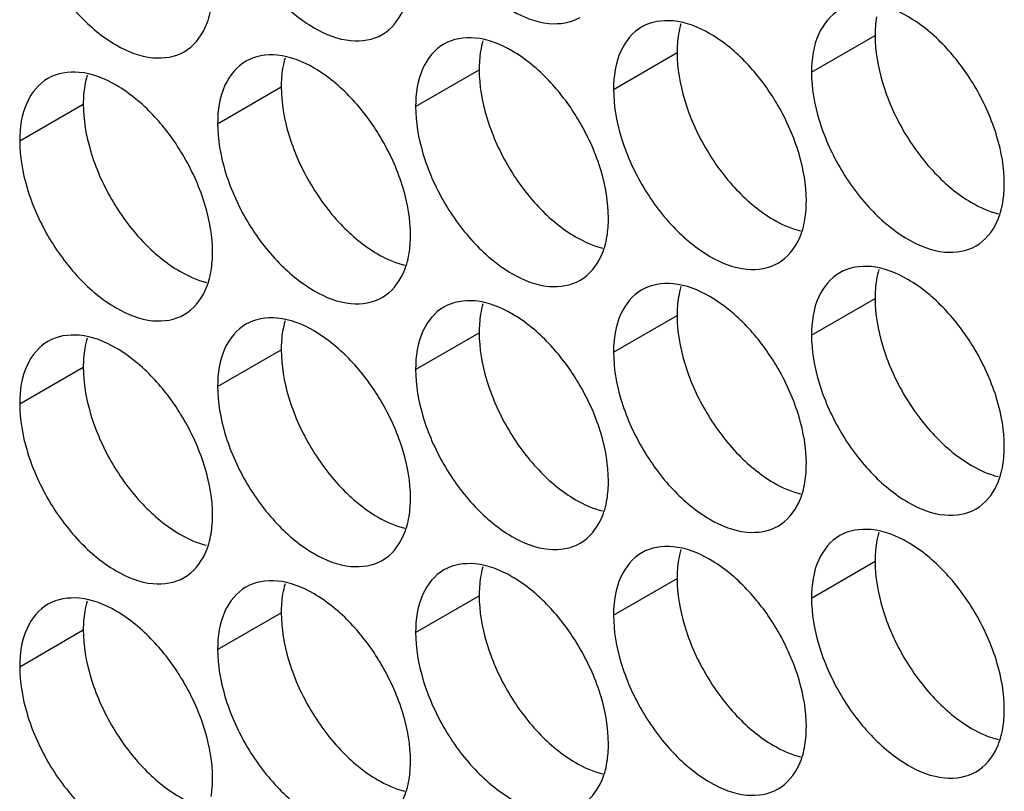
# Model space of a CAD drawing. Header units: inches. Extents: x 0 to 34, y 0 to 22.
# Tile 22 of 118: x 14.828 to 14.998, y 14.993 to 15.126. Entities that reach past the tile are written whole.
import ezdxf

# ---------------------------------------------------------------- set-up
doc = ezdxf.new("R2010")
doc.units = ezdxf.units.IN
doc.header["$LTSCALE"] = 1.87
doc.header["$MEASUREMENT"] = 0
doc.layers.get('0').update_dxf_attribs({"linetype": 'CONTINUOUS'})

msp = doc.modelspace()

# ---------------------------------------------------------------- linework, layer by layer
at = {"color": 7, "linetype": 'CONTINUOUS'}
for p, q in [((14.96495, 15.11648), (14.97591, 15.1228)), ((14.93083, 15.11352), (14.94179, 15.11985)), ((14.89671, 15.11056), (14.90767, 15.11689)), ((14.86259, 15.1076), (14.87355, 15.11393)), ((14.82848, 15.10465), (14.83944, 15.11097)), ((14.96495, 15.07116), (14.97591, 15.07749)), ((14.93083, 15.0682), (14.94179, 15.07453)), ((14.89671, 15.06525), (14.90767, 15.07158)), ((14.86259, 15.06229), (14.87355, 15.06862)), ((14.82848, 15.05933), (14.83944, 15.06566)), ((14.96495, 15.02585), (14.97591, 15.03218)), ((14.93083, 15.02289), (14.94179, 15.02922)), ((14.89671, 15.01993), (14.90767, 15.02626)), ((14.86259, 15.01698), (14.87355, 15.0233)), ((14.82848, 15.01402), (14.83944, 15.02035))]:
    msp.add_line(p, q, dxfattribs=at)
for points, knots in [([(14.89798, 15.1478), (14.89884, 15.1449), (14.90129, 15.13934), (14.90651, 15.1322), (14.91269, 15.12702), (14.91915, 15.12436), (14.92349, 15.12501), (14.92508, 15.12593)], [0, 0, 0, 0, 0.235115, 0.470233, 0.682481, 0.857347, 1, 1, 1, 1]), ([(14.86386, 15.14484), (14.86472, 15.14194), (14.86717, 15.13638), (14.87239, 15.12924), (14.87858, 15.12406), (14.88504, 15.12141), (14.88937, 15.12206), (14.89096, 15.12297)], [0, 0, 0, 0, 0.235115, 0.470233, 0.682481, 0.857347, 1, 1, 1, 1]), ([(14.82974, 15.14189), (14.8306, 15.13898), (14.83306, 15.13342), (14.83828, 15.12629), (14.84446, 15.1211), (14.85092, 15.11845), (14.85525, 15.1191), (14.85684, 15.12001)], [0, 0, 0, 0, 0.235115, 0.470233, 0.682481, 0.857347, 1, 1, 1, 1]), ([(14.89096, 15.12297), (14.89255, 15.12389), (14.89457, 15.12642), (14.89539, 15.12935), (14.89558, 15.13052)], [0, 0, 0, 0, 0.608607, 1, 1, 1, 1]), ([(14.85684, 15.12001), (14.85843, 15.12093), (14.86045, 15.12346), (14.86127, 15.12639), (14.86147, 15.12756)], [0, 0, 0, 0, 0.608607, 1, 1, 1, 1]), ([(14.98792, 15.12094), (14.98604, 15.12292), (14.9822, 15.12614), (14.97748, 15.12808), (14.97521, 15.12828)], [0, 0, 0, 0, 0.548282, 1, 1, 1, 1]), ([(14.96981, 15.12723), (14.96823, 15.12632), (14.96549, 15.12289), (14.96495, 15.11872), (14.96495, 15.11648)], [0, 0, 0, 0, 0.44922, 1, 1, 1, 1]), ([(14.9357, 15.12428), (14.93411, 15.12336), (14.93138, 15.11993), (14.93083, 15.11576), (14.93083, 15.11352)], [0, 0, 0, 0, 0.44922, 1, 1, 1, 1]), ([(14.95381, 15.11798), (14.95193, 15.11996), (14.94808, 15.12319), (14.94336, 15.12513), (14.94109, 15.12532)], [0, 0, 0, 0, 0.548282, 1, 1, 1, 1]), ([(14.90158, 15.12132), (14.89999, 15.1204), (14.89726, 15.11698), (14.89671, 15.11281), (14.89671, 15.11056)], [0, 0, 0, 0, 0.44922, 1, 1, 1, 1]), ([(14.91969, 15.11502), (14.91781, 15.117), (14.91396, 15.12023), (14.90924, 15.12217), (14.90697, 15.12236)], [0, 0, 0, 0, 0.548282, 1, 1, 1, 1]), ([(14.88557, 15.11206), (14.88369, 15.11405), (14.87984, 15.11727), (14.87512, 15.11921), (14.87285, 15.11941)], [0, 0, 0, 0, 0.548282, 1, 1, 1, 1]), ([(14.86746, 15.11836), (14.86587, 15.11744), (14.86314, 15.11402), (14.86259, 15.10985), (14.86259, 15.1076)], [0, 0, 0, 0, 0.44922, 1, 1, 1, 1]), ([(14.85145, 15.10911), (14.84957, 15.11109), (14.84573, 15.11431), (14.84101, 15.11625), (14.83873, 15.11645)], [0, 0, 0, 0, 0.548282, 1, 1, 1, 1]), ([(14.83334, 15.1154), (14.83175, 15.11449), (14.82902, 15.11106), (14.82848, 15.10689), (14.82848, 15.10465)], [0, 0, 0, 0, 0.44922, 1, 1, 1, 1]), ([(14.99692, 15.10536), (14.99605, 15.10827), (14.99466, 15.11142), (14.99291, 15.11436), (14.9927, 15.1147)], [0, 0, 0, 0, 0.882712, 1, 1, 1, 1]), ([(14.9628, 15.1024), (14.96193, 15.10531), (14.96055, 15.10846), (14.95879, 15.1114), (14.95858, 15.11174)], [0, 0, 0, 0, 0.882712, 1, 1, 1, 1]), ([(14.92868, 15.09945), (14.92782, 15.10235), (14.92643, 15.1055), (14.92467, 15.10844), (14.92446, 15.10878)], [0, 0, 0, 0, 0.882712, 1, 1, 1, 1]), ([(14.96621, 15.1084), (14.96708, 15.1055), (14.96953, 15.09994), (14.97475, 15.0928), (14.98093, 15.08762), (14.98739, 15.08497), (14.99173, 15.08562), (14.99331, 15.08653)], [0, 0, 0, 0, 0.235115, 0.470233, 0.682481, 0.857347, 1, 1, 1, 1]), ([(14.89456, 15.09649), (14.8937, 15.09939), (14.89231, 15.10254), (14.89055, 15.10548), (14.89034, 15.10583)], [0, 0, 0, 0, 0.882712, 1, 1, 1, 1]), ([(14.93209, 15.10545), (14.93296, 15.10254), (14.93541, 15.09698), (14.94063, 15.08985), (14.94681, 15.08466), (14.95327, 15.08201), (14.95761, 15.08266), (14.9592, 15.08357)], [0, 0, 0, 0, 0.235115, 0.470233, 0.682481, 0.857347, 1, 1, 1, 1]), ([(14.86044, 15.09353), (14.85958, 15.09644), (14.85819, 15.09958), (14.85644, 15.10253), (14.85622, 15.10287)], [0, 0, 0, 0, 0.882712, 1, 1, 1, 1]), ([(14.89798, 15.10249), (14.89884, 15.09958), (14.90129, 15.09402), (14.90651, 15.08689), (14.91269, 15.0817), (14.91915, 15.07905), (14.92349, 15.0797), (14.92508, 15.08062)], [0, 0, 0, 0, 0.235115, 0.470233, 0.682481, 0.857347, 1, 1, 1, 1]), ([(14.86386, 15.09953), (14.86472, 15.09662), (14.86717, 15.09106), (14.87239, 15.08393), (14.87858, 15.07875), (14.88504, 15.07609), (14.88937, 15.07674), (14.89096, 15.07766)], [0, 0, 0, 0, 0.235115, 0.470233, 0.682481, 0.857347, 1, 1, 1, 1]), ([(14.82974, 15.09657), (14.8306, 15.09367), (14.83306, 15.08811), (14.83828, 15.08097), (14.84446, 15.07579), (14.85092, 15.07313), (14.85525, 15.07378), (14.85684, 15.0747)], [0, 0, 0, 0, 0.235115, 0.470233, 0.682481, 0.857347, 1, 1, 1, 1]), ([(14.99331, 15.08653), (14.9949, 15.08745), (14.99692, 15.08998), (14.99775, 15.09291), (14.99794, 15.09408)], [0, 0, 0, 0, 0.608607, 1, 1, 1, 1]), ([(14.9592, 15.08357), (14.96078, 15.08449), (14.9628, 15.08702), (14.96363, 15.08995), (14.96382, 15.09112)], [0, 0, 0, 0, 0.608607, 1, 1, 1, 1]), ([(14.92508, 15.08062), (14.92667, 15.08153), (14.92868, 15.08406), (14.92951, 15.08699), (14.9297, 15.08817)], [0, 0, 0, 0, 0.608607, 1, 1, 1, 1]), ([(14.89096, 15.07766), (14.89255, 15.07857), (14.89457, 15.0811), (14.89539, 15.08404), (14.89558, 15.08521)], [0, 0, 0, 0, 0.608607, 1, 1, 1, 1]), ([(14.85684, 15.0747), (14.85843, 15.07562), (14.86045, 15.07814), (14.86127, 15.08108), (14.86147, 15.08225)], [0, 0, 0, 0, 0.608607, 1, 1, 1, 1]), ([(14.96981, 15.08192), (14.96823, 15.081), (14.96549, 15.07758), (14.96495, 15.07341), (14.96495, 15.07116)], [0, 0, 0, 0, 0.44922, 1, 1, 1, 1]), ([(14.98792, 15.07562), (14.98604, 15.0776), (14.9822, 15.08083), (14.97748, 15.08277), (14.97521, 15.08297)], [0, 0, 0, 0, 0.548282, 1, 1, 1, 1]), ([(14.9357, 15.07896), (14.93411, 15.07805), (14.93138, 15.07462), (14.93083, 15.07045), (14.93083, 15.0682)], [0, 0, 0, 0, 0.44922, 1, 1, 1, 1]), ([(14.95381, 15.07267), (14.95193, 15.07465), (14.94808, 15.07787), (14.94336, 15.07981), (14.94109, 15.08001)], [0, 0, 0, 0, 0.548282, 1, 1, 1, 1]), ([(14.91969, 15.06971), (14.91781, 15.07169), (14.91396, 15.07491), (14.90924, 15.07685), (14.90697, 15.07705)], [0, 0, 0, 0, 0.548282, 1, 1, 1, 1]), ([(14.90158, 15.076), (14.89999, 15.07509), (14.89726, 15.07166), (14.89671, 15.06749), (14.89671, 15.06525)], [0, 0, 0, 0, 0.44922, 1, 1, 1, 1]), ([(14.88557, 15.06675), (14.88369, 15.06873), (14.87984, 15.07196), (14.87512, 15.0739), (14.87285, 15.07409)], [0, 0, 0, 0, 0.548282, 1, 1, 1, 1]), ([(14.86746, 15.07305), (14.86587, 15.07213), (14.86314, 15.0687), (14.86259, 15.06453), (14.86259, 15.06229)], [0, 0, 0, 0, 0.44922, 1, 1, 1, 1]), ([(14.83334, 15.07009), (14.83175, 15.06917), (14.82902, 15.06575), (14.82848, 15.06158), (14.82848, 15.05933)], [0, 0, 0, 0, 0.44922, 1, 1, 1, 1]), ([(14.85145, 15.06379), (14.84957, 15.06577), (14.84573, 15.069), (14.84101, 15.07094), (14.83873, 15.07114)], [0, 0, 0, 0, 0.548282, 1, 1, 1, 1]), ([(14.99692, 15.06005), (14.99605, 15.06295), (14.99466, 15.0661), (14.99291, 15.06904), (14.9927, 15.06939)], [0, 0, 0, 0, 0.882712, 1, 1, 1, 1]), ([(14.9628, 15.05709), (14.96193, 15.05999), (14.96055, 15.06314), (14.95879, 15.06609), (14.95858, 15.06643)], [0, 0, 0, 0, 0.882712, 1, 1, 1, 1]), ([(14.92868, 15.05413), (14.92782, 15.05704), (14.92643, 15.06019), (14.92467, 15.06313), (14.92446, 15.06347)], [0, 0, 0, 0, 0.882712, 1, 1, 1, 1]), ([(14.96621, 15.06309), (14.96708, 15.06018), (14.96953, 15.05462), (14.97475, 15.04749), (14.98093, 15.04231), (14.98739, 15.03965), (14.99173, 15.0403), (14.99331, 15.04122)], [0, 0, 0, 0, 0.235115, 0.470233, 0.682481, 0.857347, 1, 1, 1, 1]), ([(14.89456, 15.05117), (14.8937, 15.05408), (14.89231, 15.05723), (14.89055, 15.06017), (14.89034, 15.06051)], [0, 0, 0, 0, 0.882712, 1, 1, 1, 1]), ([(14.93209, 15.06013), (14.93296, 15.05723), (14.93541, 15.05167), (14.94063, 15.04453), (14.94681, 15.03935), (14.95327, 15.03669), (14.95761, 15.03734), (14.9592, 15.03826)], [0, 0, 0, 0, 0.235115, 0.470233, 0.682481, 0.857347, 1, 1, 1, 1]), ([(14.86044, 15.04822), (14.85958, 15.05112), (14.85819, 15.05427), (14.85644, 15.05721), (14.85622, 15.05755)], [0, 0, 0, 0, 0.882712, 1, 1, 1, 1]), ([(14.89798, 15.05717), (14.89884, 15.05427), (14.90129, 15.04871), (14.90651, 15.04157), (14.91269, 15.03639), (14.91915, 15.03374), (14.92349, 15.03439), (14.92508, 15.0353)], [0, 0, 0, 0, 0.235115, 0.470233, 0.682481, 0.857347, 1, 1, 1, 1]), ([(14.86386, 15.05422), (14.86472, 15.05131), (14.86717, 15.04575), (14.87239, 15.03862), (14.87858, 15.03343), (14.88504, 15.03078), (14.88937, 15.03143), (14.89096, 15.03234)], [0, 0, 0, 0, 0.235115, 0.470233, 0.682481, 0.857347, 1, 1, 1, 1]), ([(14.82974, 15.05126), (14.8306, 15.04835), (14.83306, 15.04279), (14.83828, 15.03566), (14.84446, 15.03047), (14.85092, 15.02782), (14.85525, 15.02847), (14.85684, 15.02939)], [0, 0, 0, 0, 0.235115, 0.470233, 0.682481, 0.857347, 1, 1, 1, 1]), ([(14.99331, 15.04122), (14.9949, 15.04213), (14.99692, 15.04466), (14.99775, 15.0476), (14.99794, 15.04877)], [0, 0, 0, 0, 0.608607, 1, 1, 1, 1]), ([(14.9592, 15.03826), (14.96078, 15.03917), (14.9628, 15.0417), (14.96363, 15.04464), (14.96382, 15.04581)], [0, 0, 0, 0, 0.608607, 1, 1, 1, 1]), ([(14.92508, 15.0353), (14.92667, 15.03622), (14.92868, 15.03875), (14.92951, 15.04168), (14.9297, 15.04285)], [0, 0, 0, 0, 0.608607, 1, 1, 1, 1]), ([(14.89096, 15.03234), (14.89255, 15.03326), (14.89457, 15.03579), (14.89539, 15.03872), (14.89558, 15.03989)], [0, 0, 0, 0, 0.608607, 1, 1, 1, 1]), ([(14.98792, 15.03031), (14.98604, 15.03229), (14.9822, 15.03552), (14.97748, 15.03746), (14.97521, 15.03765)], [0, 0, 0, 0, 0.548282, 1, 1, 1, 1]), ([(14.85684, 15.02939), (14.85843, 15.0303), (14.86045, 15.03283), (14.86127, 15.03577), (14.86147, 15.03694)], [0, 0, 0, 0, 0.608607, 1, 1, 1, 1]), ([(14.96981, 15.03661), (14.96823, 15.03569), (14.96549, 15.03226), (14.96495, 15.02809), (14.96495, 15.02585)], [0, 0, 0, 0, 0.44922, 1, 1, 1, 1]), ([(14.95381, 15.02735), (14.95193, 15.02933), (14.94808, 15.03256), (14.94336, 15.0345), (14.94109, 15.03469)], [0, 0, 0, 0, 0.548282, 1, 1, 1, 1]), ([(14.9357, 15.03365), (14.93411, 15.03273), (14.93138, 15.0293), (14.93083, 15.02513), (14.93083, 15.02289)], [0, 0, 0, 0, 0.44922, 1, 1, 1, 1]), ([(14.91969, 15.02439), (14.91781, 15.02638), (14.91396, 15.0296), (14.90924, 15.03154), (14.90697, 15.03174)], [0, 0, 0, 0, 0.548282, 1, 1, 1, 1]), ([(14.90158, 15.03069), (14.89999, 15.02977), (14.89726, 15.02635), (14.89671, 15.02218), (14.89671, 15.01993)], [0, 0, 0, 0, 0.44922, 1, 1, 1, 1]), ([(14.86746, 15.02773), (14.86587, 15.02682), (14.86314, 15.02339), (14.86259, 15.01922), (14.86259, 15.01698)], [0, 0, 0, 0, 0.44922, 1, 1, 1, 1]), ([(14.88557, 15.02144), (14.88369, 15.02342), (14.87984, 15.02664), (14.87512, 15.02858), (14.87285, 15.02878)], [0, 0, 0, 0, 0.548282, 1, 1, 1, 1]), ([(14.85145, 15.01848), (14.84957, 15.02046), (14.84573, 15.02369), (14.84101, 15.02562), (14.83873, 15.02582)], [0, 0, 0, 0, 0.548282, 1, 1, 1, 1]), ([(14.83334, 15.02477), (14.83175, 15.02386), (14.82902, 15.02043), (14.82848, 15.01626), (14.82848, 15.01402)], [0, 0, 0, 0, 0.44922, 1, 1, 1, 1]), ([(14.99692, 15.01473), (14.99605, 15.01764), (14.99466, 15.02079), (14.99291, 15.02373), (14.9927, 15.02407)], [0, 0, 0, 0, 0.882712, 1, 1, 1, 1]), ([(14.9628, 15.01177), (14.96193, 15.01468), (14.96055, 15.01783), (14.95879, 15.02077), (14.95858, 15.02111)], [0, 0, 0, 0, 0.882712, 1, 1, 1, 1]), ([(14.92868, 15.00882), (14.92782, 15.01172), (14.92643, 15.01487), (14.92467, 15.01781), (14.92446, 15.01816)], [0, 0, 0, 0, 0.882712, 1, 1, 1, 1]), ([(14.96621, 15.01778), (14.96708, 15.01487), (14.96953, 15.00931), (14.97475, 15.00218), (14.98093, 14.99699), (14.98739, 14.99434), (14.99173, 14.99499), (14.99331, 14.9959)], [0, 0, 0, 0, 0.235115, 0.470233, 0.682481, 0.857347, 1, 1, 1, 1]), ([(14.89456, 15.00586), (14.8937, 15.00876), (14.89231, 15.01191), (14.89055, 15.01486), (14.89034, 15.0152)], [0, 0, 0, 0, 0.882712, 1, 1, 1, 1]), ([(14.93209, 15.01482), (14.93296, 15.01191), (14.93541, 15.00635), (14.94063, 14.99922), (14.94681, 14.99403), (14.95327, 14.99138), (14.95761, 14.99203), (14.9592, 14.99294)], [0, 0, 0, 0, 0.235115, 0.470233, 0.682481, 0.857347, 1, 1, 1, 1]), ([(14.86044, 15.0029), (14.85958, 15.00581), (14.85819, 15.00896), (14.85644, 15.0119), (14.85622, 15.01224)], [0, 0, 0, 0, 0.882712, 1, 1, 1, 1]), ([(14.89798, 15.01186), (14.89884, 15.00895), (14.90129, 15.00339), (14.90651, 14.99626), (14.91269, 14.99108), (14.91915, 14.98842), (14.92349, 14.98907), (14.92508, 14.98999)], [0, 0, 0, 0, 0.235115, 0.470233, 0.682481, 0.857347, 1, 1, 1, 1]), ([(14.86386, 15.0089), (14.86472, 15.006), (14.86717, 15.00044), (14.87239, 14.9933), (14.87858, 14.98812), (14.88504, 14.98546), (14.88937, 14.98611), (14.89096, 14.98703)], [0, 0, 0, 0, 0.235115, 0.470233, 0.682481, 0.857347, 1, 1, 1, 1]), ([(14.82974, 15.00594), (14.8306, 15.00304), (14.83306, 14.99748), (14.83828, 14.99034), (14.84446, 14.98516), (14.85092, 14.98251), (14.85525, 14.98316), (14.85684, 14.98407)], [0, 0, 0, 0, 0.235115, 0.470233, 0.682481, 0.857347, 1, 1, 1, 1]), ([(14.99331, 14.9959), (14.9949, 14.99682), (14.99692, 14.99935), (14.99775, 15.00228), (14.99794, 15.00345)], [0, 0, 0, 0, 0.608607, 1, 1, 1, 1]), ([(14.9592, 14.99294), (14.96078, 14.99386), (14.9628, 14.99639), (14.96363, 14.99932), (14.96382, 15.00049)], [0, 0, 0, 0, 0.608607, 1, 1, 1, 1]), ([(14.92508, 14.98999), (14.92667, 14.9909), (14.92868, 14.99343), (14.92951, 14.99637), (14.9297, 14.99754)], [0, 0, 0, 0, 0.608607, 1, 1, 1, 1]), ([(14.89096, 14.98703), (14.89255, 14.98794), (14.89457, 14.99047), (14.89539, 14.99341), (14.89558, 14.99458)], [0, 0, 0, 0, 0.608607, 1, 1, 1, 1])]:
    msp.add_open_spline(points, degree=3, knots=knots, dxfattribs=at)
at = {"color": 3, "linetype": 'CONTINUOUS'}
for points in [[(14.97615, 15.12601), (14.97598, 15.12495), (14.97591, 15.12387), (14.97591, 15.1228)], [(14.94244, 15.12484), (14.94227, 15.12425), (14.94213, 15.12366), (14.94203, 15.12305)], [(14.94203, 15.12305), (14.94186, 15.12199), (14.94179, 15.12091), (14.94179, 15.11985)], [(14.97591, 15.1228), (14.97591, 15.12008), (14.97639, 15.11736), (14.97717, 15.11473)], [(14.90832, 15.12188), (14.90815, 15.12129), (14.90801, 15.1207), (14.90791, 15.1201)], [(14.90791, 15.1201), (14.90774, 15.11904), (14.90767, 15.11796), (14.90767, 15.11689)], [(14.94179, 15.11985), (14.94179, 15.11712), (14.94227, 15.1144), (14.94305, 15.11177)], [(14.87421, 15.11892), (14.87403, 15.11834), (14.8739, 15.11774), (14.8738, 15.11714)], [(14.84009, 15.11596), (14.83991, 15.11538), (14.83978, 15.11478), (14.83968, 15.11418)], [(14.8738, 15.11714), (14.87362, 15.11608), (14.87355, 15.115), (14.87355, 15.11393)], [(14.90767, 15.11689), (14.90767, 15.11417), (14.90816, 15.11144), (14.90894, 15.10882)], [(14.83968, 15.11418), (14.8395, 15.11312), (14.83944, 15.11204), (14.83944, 15.11097)], [(14.87355, 15.11393), (14.87355, 15.11121), (14.87404, 15.10848), (14.87482, 15.10586)], [(14.83944, 15.11097), (14.83944, 15.10825), (14.83992, 15.10552), (14.8407, 15.1029)], [(14.97656, 15.08248), (14.97638, 15.0819), (14.97625, 15.0813), (14.97615, 15.0807)], [(14.97615, 15.0807), (14.97598, 15.07964), (14.97591, 15.07856), (14.97591, 15.07749)], [(14.94244, 15.07952), (14.94227, 15.07894), (14.94213, 15.07834), (14.94203, 15.07774)], [(14.94203, 15.07774), (14.94186, 15.07668), (14.94179, 15.0756), (14.94179, 15.07453)], [(14.97591, 15.07749), (14.97591, 15.07477), (14.97639, 15.07204), (14.97717, 15.06942)], [(14.90832, 15.07657), (14.90815, 15.07598), (14.90801, 15.07538), (14.90791, 15.07478)], [(14.87421, 15.07361), (14.87403, 15.07302), (14.8739, 15.07243), (14.8738, 15.07182)], [(14.90791, 15.07478), (14.90774, 15.07372), (14.90767, 15.07264), (14.90767, 15.07158)], [(14.94179, 15.07453), (14.94179, 15.07181), (14.94227, 15.06908), (14.94305, 15.06646)], [(14.8738, 15.07182), (14.87362, 15.07076), (14.87355, 15.06968), (14.87355, 15.06862)], [(14.90767, 15.07158), (14.90767, 15.06885), (14.90816, 15.06613), (14.90894, 15.0635)], [(14.84009, 15.07065), (14.83991, 15.07007), (14.83978, 15.06947), (14.83968, 15.06887)], [(14.83968, 15.06887), (14.8395, 15.06781), (14.83944, 15.06673), (14.83944, 15.06566)], [(14.87355, 15.06862), (14.87355, 15.06589), (14.87404, 15.06317), (14.87482, 15.06054)], [(14.83944, 15.06566), (14.83944, 15.06294), (14.83992, 15.06021), (14.8407, 15.05759)], [(14.97656, 15.03717), (14.97638, 15.03658), (14.97625, 15.03599), (14.97615, 15.03538)], [(14.97615, 15.03538), (14.97598, 15.03432), (14.97591, 15.03324), (14.97591, 15.03218)], [(14.94244, 15.03421), (14.94227, 15.03362), (14.94213, 15.03303), (14.94203, 15.03243)], [(14.90832, 15.03125), (14.90815, 15.03067), (14.90801, 15.03007), (14.90791, 15.02947)], [(14.94203, 15.03243), (14.94186, 15.03136), (14.94179, 15.03029), (14.94179, 15.02922)], [(14.97591, 15.03218), (14.97591, 15.02945), (14.97639, 15.02673), (14.97717, 15.0241)], [(14.90791, 15.02947), (14.90774, 15.02841), (14.90767, 15.02733), (14.90767, 15.02626)], [(14.94179, 15.02922), (14.94179, 15.0265), (14.94227, 15.02377), (14.94305, 15.02115)], [(14.87421, 15.02829), (14.87403, 15.02771), (14.8739, 15.02711), (14.8738, 15.02651)], [(14.8738, 15.02651), (14.87362, 15.02545), (14.87355, 15.02437), (14.87355, 15.0233)], [(14.90767, 15.02626), (14.90767, 15.02354), (14.90816, 15.02081), (14.90894, 15.01819)], [(14.84009, 15.02534), (14.83991, 15.02475), (14.83978, 15.02415), (14.83968, 15.02355)], [(14.83968, 15.02355), (14.8395, 15.02249), (14.83944, 15.02141), (14.83944, 15.02035)], [(14.87355, 15.0233), (14.87355, 15.02058), (14.87404, 15.01785), (14.87482, 15.01523)], [(14.83944, 15.02035), (14.83944, 15.01762), (14.83992, 15.0149), (14.8407, 15.01227)]]:
    msp.add_open_spline(points, degree=3, dxfattribs=at)
at = {"color": 7, "linetype": 'CONTINUOUS'}
for points in [[(14.94109, 15.12532), (14.93923, 15.12548), (14.93728, 15.12519), (14.9357, 15.12428)], [(14.90697, 15.12236), (14.90511, 15.12253), (14.90317, 15.12223), (14.90158, 15.12132)], [(14.9927, 15.1147), (14.99132, 15.11693), (14.98973, 15.11903), (14.98792, 15.12094)], [(14.87285, 15.11941), (14.871, 15.11957), (14.86905, 15.11928), (14.86746, 15.11836)], [(14.95858, 15.11174), (14.9572, 15.11397), (14.95561, 15.11608), (14.95381, 15.11798)], [(14.83873, 15.11645), (14.83688, 15.11661), (14.83493, 15.11632), (14.83334, 15.1154)], [(14.96495, 15.11648), (14.96495, 15.11375), (14.96543, 15.11103), (14.96621, 15.1084)], [(14.92446, 15.10878), (14.92308, 15.11102), (14.92149, 15.11312), (14.91969, 15.11502)], [(14.93083, 15.11352), (14.93083, 15.1108), (14.93131, 15.10807), (14.93209, 15.10545)], [(14.89034, 15.10583), (14.88897, 15.10806), (14.88737, 15.11016), (14.88557, 15.11206)], [(14.85622, 15.10287), (14.85485, 15.1051), (14.85326, 15.1072), (14.85145, 15.10911)], [(14.89671, 15.11056), (14.89671, 15.10784), (14.8972, 15.10511), (14.89798, 15.10249)], [(14.86259, 15.1076), (14.86259, 15.10488), (14.86308, 15.10215), (14.86386, 15.09953)], [(14.82848, 15.10465), (14.82848, 15.10192), (14.82896, 15.0992), (14.82974, 15.09657)], [(14.99818, 15.09729), (14.99818, 15.10001), (14.9977, 15.10274), (14.99692, 15.10536)], [(14.96406, 15.09433), (14.96406, 15.09705), (14.96358, 15.09978), (14.9628, 15.1024)], [(14.92995, 15.09137), (14.92995, 15.0941), (14.92946, 15.09682), (14.92868, 15.09945)], [(14.99794, 15.09408), (14.99811, 15.09514), (14.99818, 15.09622), (14.99818, 15.09729)], [(14.89583, 15.08841), (14.89583, 15.09114), (14.89534, 15.09386), (14.89456, 15.09649)], [(14.96382, 15.09112), (14.964, 15.09218), (14.96406, 15.09326), (14.96406, 15.09433)], [(14.86171, 15.08546), (14.86171, 15.08818), (14.86122, 15.09091), (14.86044, 15.09353)], [(14.9297, 15.08817), (14.92988, 15.08923), (14.92995, 15.09031), (14.92995, 15.09137)], [(14.89558, 15.08521), (14.89576, 15.08627), (14.89583, 15.08735), (14.89583, 15.08841)], [(14.86147, 15.08225), (14.86164, 15.08331), (14.86171, 15.08439), (14.86171, 15.08546)], [(14.97521, 15.08297), (14.97335, 15.08313), (14.9714, 15.08284), (14.96981, 15.08192)], [(14.94109, 15.08001), (14.93923, 15.08017), (14.93728, 15.07988), (14.9357, 15.07896)], [(14.90697, 15.07705), (14.90511, 15.07721), (14.90317, 15.07692), (14.90158, 15.076)], [(14.9927, 15.06939), (14.99132, 15.07162), (14.98973, 15.07372), (14.98792, 15.07562)], [(14.87285, 15.07409), (14.871, 15.07425), (14.86905, 15.07396), (14.86746, 15.07305)], [(14.95858, 15.06643), (14.9572, 15.06866), (14.95561, 15.07076), (14.95381, 15.07267)], [(14.83873, 15.07114), (14.83688, 15.0713), (14.83493, 15.071), (14.83334, 15.07009)], [(14.96495, 15.07116), (14.96495, 15.06844), (14.96543, 15.06571), (14.96621, 15.06309)], [(14.92446, 15.06347), (14.92308, 15.0657), (14.92149, 15.0678), (14.91969, 15.06971)], [(14.93083, 15.0682), (14.93083, 15.06548), (14.93131, 15.06276), (14.93209, 15.06013)], [(14.89034, 15.06051), (14.88897, 15.06274), (14.88737, 15.06485), (14.88557, 15.06675)], [(14.89671, 15.06525), (14.89671, 15.06252), (14.8972, 15.0598), (14.89798, 15.05717)], [(14.85622, 15.05755), (14.85485, 15.05979), (14.85326, 15.06189), (14.85145, 15.06379)], [(14.86259, 15.06229), (14.86259, 15.05957), (14.86308, 15.05684), (14.86386, 15.05422)], [(14.99818, 15.05197), (14.99818, 15.0547), (14.9977, 15.05742), (14.99692, 15.06005)], [(14.82848, 15.05933), (14.82848, 15.05661), (14.82896, 15.05388), (14.82974, 15.05126)], [(14.96406, 15.04902), (14.96406, 15.05174), (14.96358, 15.05447), (14.9628, 15.05709)], [(14.92995, 15.04606), (14.92995, 15.04878), (14.92946, 15.05151), (14.92868, 15.05413)], [(14.99794, 15.04877), (14.99811, 15.04983), (14.99818, 15.05091), (14.99818, 15.05197)], [(14.89583, 15.0431), (14.89583, 15.04582), (14.89534, 15.04855), (14.89456, 15.05117)], [(14.86171, 15.04014), (14.86171, 15.04287), (14.86122, 15.04559), (14.86044, 15.04822)], [(14.96382, 15.04581), (14.964, 15.04687), (14.96406, 15.04795), (14.96406, 15.04902)], [(14.9297, 15.04285), (14.92988, 15.04391), (14.92995, 15.04499), (14.92995, 15.04606)], [(14.89558, 15.03989), (14.89576, 15.04095), (14.89583, 15.04203), (14.89583, 15.0431)], [(14.86147, 15.03694), (14.86164, 15.038), (14.86171, 15.03908), (14.86171, 15.04014)], [(14.97521, 15.03765), (14.97335, 15.03781), (14.9714, 15.03752), (14.96981, 15.03661)], [(14.94109, 15.03469), (14.93923, 15.03485), (14.93728, 15.03456), (14.9357, 15.03365)], [(14.90697, 15.03174), (14.90511, 15.0319), (14.90317, 15.03161), (14.90158, 15.03069)], [(14.9927, 15.02407), (14.99132, 15.0263), (14.98973, 15.02841), (14.98792, 15.03031)], [(14.87285, 15.02878), (14.871, 15.02894), (14.86905, 15.02865), (14.86746, 15.02773)], [(14.83873, 15.02582), (14.83688, 15.02598), (14.83493, 15.02569), (14.83334, 15.02477)], [(14.95858, 15.02111), (14.9572, 15.02335), (14.95561, 15.02545), (14.95381, 15.02735)], [(14.96495, 15.02585), (14.96495, 15.02312), (14.96543, 15.0204), (14.96621, 15.01778)], [(14.92446, 15.01816), (14.92308, 15.02039), (14.92149, 15.02249), (14.91969, 15.02439)], [(14.93083, 15.02289), (14.93083, 15.02017), (14.93131, 15.01744), (14.93209, 15.01482)], [(14.89034, 15.0152), (14.88897, 15.01743), (14.88737, 15.01953), (14.88557, 15.02144)], [(14.89671, 15.01993), (14.89671, 15.01721), (14.8972, 15.01448), (14.89798, 15.01186)], [(14.85622, 15.01224), (14.85485, 15.01447), (14.85326, 15.01657), (14.85145, 15.01848)], [(14.86259, 15.01698), (14.86259, 15.01425), (14.86308, 15.01153), (14.86386, 15.0089)], [(14.82848, 15.01402), (14.82848, 15.01129), (14.82896, 15.00857), (14.82974, 15.00594)], [(14.99818, 15.00666), (14.99818, 15.00938), (14.9977, 15.01211), (14.99692, 15.01473)], [(14.96406, 15.0037), (14.96406, 15.00643), (14.96358, 15.00915), (14.9628, 15.01177)], [(14.92995, 15.00074), (14.92995, 15.00347), (14.92946, 15.00619), (14.92868, 15.00882)], [(14.89583, 14.99779), (14.89583, 15.00051), (14.89534, 15.00324), (14.89456, 15.00586)], [(14.99794, 15.00345), (14.99811, 15.00451), (14.99818, 15.00559), (14.99818, 15.00666)], [(14.96382, 15.00049), (14.964, 15.00156), (14.96406, 15.00263), (14.96406, 15.0037)], [(14.86171, 14.99483), (14.86171, 14.99755), (14.86122, 15.00028), (14.86044, 15.0029)], [(14.9297, 14.99754), (14.92988, 14.9986), (14.92995, 14.99968), (14.92995, 15.00074)], [(14.89558, 14.99458), (14.89576, 14.99564), (14.89583, 14.99672), (14.89583, 14.99779)], [(14.86147, 14.99162), (14.86164, 14.99268), (14.86171, 14.99376), (14.86171, 14.99483)]]:
    msp.add_open_spline(points, degree=3, dxfattribs=at)
at = {"color": 3, "linetype": 'CONTINUOUS'}
for points, knots in [([(14.97717, 15.11473), (14.97804, 15.11183), (14.98049, 15.10627), (14.98408, 15.10135), (14.98617, 15.09916)], [0, 0, 0, 0, 0.499997, 1, 1, 1, 1]), ([(14.94305, 15.11177), (14.94392, 15.10887), (14.94637, 15.10331), (14.94997, 15.09839), (14.95205, 15.0962)], [0, 0, 0, 0, 0.499997, 1, 1, 1, 1]), ([(14.90894, 15.10882), (14.9098, 15.10591), (14.91225, 15.10035), (14.91585, 15.09544), (14.91793, 15.09324)], [0, 0, 0, 0, 0.499997, 1, 1, 1, 1]), ([(14.87482, 15.10586), (14.87568, 15.10295), (14.87813, 15.09739), (14.88173, 15.09248), (14.88381, 15.09028)], [0, 0, 0, 0, 0.499997, 1, 1, 1, 1]), ([(14.8407, 15.1029), (14.84156, 15.09999), (14.84402, 15.09444), (14.84761, 15.08952), (14.84969, 15.08732)], [0, 0, 0, 0, 0.499997, 1, 1, 1, 1]), ([(14.98617, 15.09916), (14.98804, 15.09717), (14.99145, 15.09432), (14.99554, 15.09247), (14.99717, 15.09209)], [0, 0, 0, 0, 0.619597, 1, 1, 1, 1]), ([(14.95205, 15.0962), (14.95393, 15.09422), (14.95733, 15.09136), (14.96142, 15.08951), (14.96306, 15.08913)], [0, 0, 0, 0, 0.619597, 1, 1, 1, 1]), ([(14.91793, 15.09324), (14.91981, 15.09126), (14.92321, 15.0884), (14.9273, 15.08656), (14.92894, 15.08617)], [0, 0, 0, 0, 0.619597, 1, 1, 1, 1]), ([(14.88381, 15.09028), (14.88569, 15.0883), (14.88909, 15.08545), (14.89318, 15.0836), (14.89482, 15.08321)], [0, 0, 0, 0, 0.619597, 1, 1, 1, 1]), ([(14.84969, 15.08732), (14.85157, 15.08534), (14.85498, 15.08249), (14.85906, 15.08064), (14.8607, 15.08026)], [0, 0, 0, 0, 0.619597, 1, 1, 1, 1]), ([(14.97717, 15.06942), (14.97804, 15.06651), (14.98049, 15.06095), (14.98408, 15.05604), (14.98617, 15.05384)], [0, 0, 0, 0, 0.499997, 1, 1, 1, 1]), ([(14.94305, 15.06646), (14.94392, 15.06355), (14.94637, 15.05799), (14.94997, 15.05308), (14.95205, 15.05088)], [0, 0, 0, 0, 0.499997, 1, 1, 1, 1]), ([(14.90894, 15.0635), (14.9098, 15.0606), (14.91225, 15.05504), (14.91585, 15.05012), (14.91793, 15.04793)], [0, 0, 0, 0, 0.499997, 1, 1, 1, 1]), ([(14.87482, 15.06054), (14.87568, 15.05764), (14.87813, 15.05208), (14.88173, 15.04716), (14.88381, 15.04497)], [0, 0, 0, 0, 0.499997, 1, 1, 1, 1]), ([(14.8407, 15.05759), (14.84156, 15.05468), (14.84402, 15.04912), (14.84761, 15.04421), (14.84969, 15.04201)], [0, 0, 0, 0, 0.499997, 1, 1, 1, 1]), ([(14.98617, 15.05384), (14.98804, 15.05186), (14.99145, 15.04901), (14.99554, 15.04716), (14.99717, 15.04677)], [0, 0, 0, 0, 0.619597, 1, 1, 1, 1]), ([(14.95205, 15.05088), (14.95393, 15.0489), (14.95733, 15.04605), (14.96142, 15.0442), (14.96306, 15.04382)], [0, 0, 0, 0, 0.619597, 1, 1, 1, 1]), ([(14.91793, 15.04793), (14.91981, 15.04594), (14.92321, 15.04309), (14.9273, 15.04124), (14.92894, 15.04086)], [0, 0, 0, 0, 0.619597, 1, 1, 1, 1]), ([(14.88381, 15.04497), (14.88569, 15.04299), (14.88909, 15.04013), (14.89318, 15.03828), (14.89482, 15.0379)], [0, 0, 0, 0, 0.619597, 1, 1, 1, 1]), ([(14.84969, 15.04201), (14.85157, 15.04003), (14.85498, 15.03717), (14.85906, 15.03533), (14.8607, 15.03494)], [0, 0, 0, 0, 0.619597, 1, 1, 1, 1]), ([(14.97717, 15.0241), (14.97804, 15.0212), (14.98049, 15.01564), (14.98408, 15.01072), (14.98617, 15.00853)], [0, 0, 0, 0, 0.499997, 1, 1, 1, 1]), ([(14.94305, 15.02115), (14.94392, 15.01824), (14.94637, 15.01268), (14.94997, 15.00777), (14.95205, 15.00557)], [0, 0, 0, 0, 0.499997, 1, 1, 1, 1]), ([(14.90894, 15.01819), (14.9098, 15.01528), (14.91225, 15.00972), (14.91585, 15.00481), (14.91793, 15.00261)], [0, 0, 0, 0, 0.499997, 1, 1, 1, 1]), ([(14.87482, 15.01523), (14.87568, 15.01232), (14.87813, 15.00676), (14.88173, 15.00185), (14.88381, 14.99965)], [0, 0, 0, 0, 0.499997, 1, 1, 1, 1]), ([(14.8407, 15.01227), (14.84156, 15.00937), (14.84402, 15.00381), (14.84761, 14.99889), (14.84969, 14.9967)], [0, 0, 0, 0, 0.499997, 1, 1, 1, 1]), ([(14.98617, 15.00853), (14.98804, 15.00655), (14.99145, 15.00369), (14.99554, 15.00184), (14.99717, 15.00146)], [0, 0, 0, 0, 0.619597, 1, 1, 1, 1]), ([(14.95205, 15.00557), (14.95393, 15.00359), (14.95733, 15.00073), (14.96142, 14.99889), (14.96306, 14.9985)], [0, 0, 0, 0, 0.619597, 1, 1, 1, 1]), ([(14.91793, 15.00261), (14.91981, 15.00063), (14.92321, 14.99778), (14.9273, 14.99593), (14.92894, 14.99554)], [0, 0, 0, 0, 0.619597, 1, 1, 1, 1]), ([(14.88381, 14.99965), (14.88569, 14.99767), (14.88909, 14.99482), (14.89318, 14.99297), (14.89482, 14.99259)], [0, 0, 0, 0, 0.619597, 1, 1, 1, 1]), ([(14.84969, 14.9967), (14.85157, 14.99471), (14.85498, 14.99186), (14.85906, 14.99001), (14.8607, 14.98963)], [0, 0, 0, 0, 0.619597, 1, 1, 1, 1])]:
    msp.add_open_spline(points, degree=3, knots=knots, dxfattribs=at)

doc.saveas('drawing.dxf')
